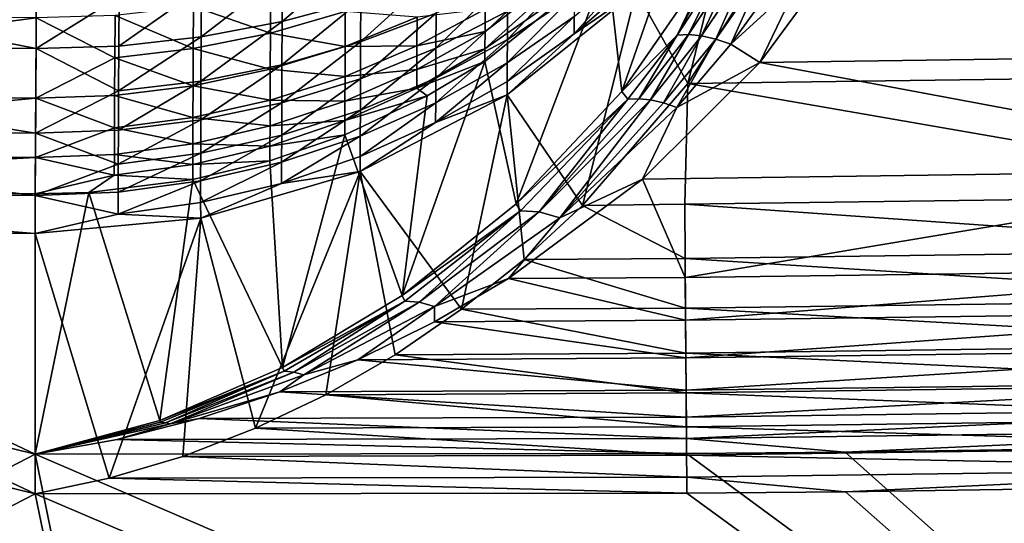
# Model space of a CAD drawing. Header units: metres. Extents: x 0 to 1200, y 0 to 700.
# Tile 17 of 51: x 579 to 652, y 108 to 145. Entities that reach past the tile are written whole.
import ezdxf

# ---------------------------------------------------------------- set-up
doc = ezdxf.new("R2010")
doc.units = ezdxf.units.M

msp = doc.modelspace()

# ---------------------------------------------------------------- linework, layer by layer
at = {"layer": 'None'}
for points in [[(629.820984, 158.581512, -405.805908), (622.318237, 149.620026, -407.386108), (623.365173, 140.051941, -346.974213)], [(629.820984, 158.581512, -405.805908), (623.365173, 140.051941, -346.974213), (630.253418, 149.998489, -353.366577)], [(632.315674, 156.940491, -406.095276), (628.283081, 140.636276, -344.544495), (624.434204, 147.52562, -407.755402)], [(634.495117, 150.436859, -349.116974), (628.283081, 140.636276, -344.544495), (632.315674, 156.940491, -406.095276)], [(676.130066, 142.795975, -341.957886), (675.945801, 152.276917, -346.38147), (640.673157, 151.744217, -346.379211)], [(537.933777, 151.453537, -448.260803), (579.750488, 143.251022, -440.499298), (537.810547, 143.693283, -440.498596)], [(537.933777, 151.453537, -448.260803), (579.790649, 151.013016, -448.260803), (579.750488, 143.251022, -440.499298)], [(622.318237, 149.620026, -407.386108), (622.323181, 151.535553, -414.523895), (613.182495, 143.220703, -412.924316)], [(613.182495, 143.220703, -412.924316), (622.323181, 151.535553, -414.523895), (613.186707, 144.528809, -417.069763)], [(622.323181, 151.535553, -414.523895), (613.192078, 146.193237, -421.08725), (613.186707, 144.528809, -417.069763)], [(633.653015, 142.200211, -341.958801), (676.130066, 142.795975, -341.957886), (640.673157, 151.744217, -346.379211)], [(633.653015, 142.200211, -341.958801), (640.673157, 151.744217, -346.379211), (636.516724, 148.176224, -345.105713)], [(675.965698, 151.253159, -349.201324), (676.15918, 141.297684, -344.556732), (634.495117, 150.436859, -349.116974)], [(579.750488, 143.251022, -440.499298), (579.790649, 151.013016, -448.260803), (585.935425, 147.139999, -444.321686)], [(634.495117, 150.436859, -349.116974), (676.15918, 141.297684, -344.556732), (628.283081, 140.636276, -344.544495)], [(603.935974, 146.840927, -437.422882), (598.080322, 145.255844, -438.750885), (603.94928, 150.284576, -441.180389)], [(598.080322, 145.255844, -438.750885), (598.095276, 148.820862, -442.642578), (603.94928, 150.284576, -441.180389)], [(613.18042, 142.276993, -408.680878), (622.318237, 149.620026, -407.386108), (613.182495, 143.220703, -412.924316)], [(622.318237, 149.620026, -407.386108), (613.18042, 142.276993, -408.680878), (615.511841, 131.677383, -339.191589)], [(622.318237, 149.620026, -407.386108), (615.511841, 131.677383, -339.191589), (623.365173, 140.051941, -346.974213)], [(630.253418, 149.998489, -353.366577), (623.365173, 140.051941, -346.974213), (627.501038, 144.258957, -347.178436)], [(627.501038, 144.258957, -347.178436), (630.159302, 149.269867, -351.389679), (630.253418, 149.998489, -353.366577)], [(609.540894, 145.899841, -431.873718), (603.92395, 143.739197, -433.383728), (609.551453, 148.861938, -435.729645)], [(603.92395, 143.739197, -433.383728), (603.935974, 146.840927, -437.422882), (609.551453, 148.861938, -435.729645)], [(619.846436, 149.226593, -424.359161), (619.840698, 147.262756, -420.589539), (614.851685, 143.92749, -422.141602)], [(619.846436, 149.226593, -424.359161), (614.851685, 143.92749, -422.141602), (614.858521, 146.038956, -426.195618)], [(624.439392, 149.536942, -415.250092), (624.43634, 148.367783, -411.546661), (619.832275, 144.359741, -412.619446)], [(624.439392, 149.536942, -415.250092), (619.832275, 144.359741, -412.619446), (619.835999, 145.637268, -416.667023)], [(628.348083, 144.293961, -346.02182), (630.873535, 149.446411, -350.0177), (627.501038, 144.258957, -347.178436)], [(630.873535, 149.446411, -350.0177), (630.159302, 149.269867, -351.389679), (627.501038, 144.258957, -347.178436)], [(629.309204, 144.188873, -344.964111), (631.757751, 149.476456, -348.738464), (628.348083, 144.293961, -346.02182)], [(631.757751, 149.476456, -348.738464), (630.873535, 149.446411, -350.0177), (628.348083, 144.293961, -346.02182)], [(632.789795, 149.360153, -347.582153), (631.757751, 149.476456, -348.738464), (629.309204, 144.188873, -344.964111)], [(630.365234, 143.945679, -344.02652), (632.789795, 149.360153, -347.582153), (629.309204, 144.188873, -344.964111)], [(633.945496, 149.100113, -346.575989), (632.789795, 149.360153, -347.582153), (630.365234, 143.945679, -344.02652)], [(631.495056, 143.569336, -343.227631), (633.945496, 149.100113, -346.575989), (630.365234, 143.945679, -344.02652)], [(635.197754, 148.70253, -345.743439), (633.945496, 149.100113, -346.575989), (631.495056, 143.569336, -343.227631)], [(592.067322, 147.770004, -443.692322), (598.095276, 148.820862, -442.642578), (592.050781, 144.118286, -439.703979)], [(598.095276, 148.820862, -442.642578), (598.080322, 145.255844, -438.750885), (592.050781, 144.118286, -439.703979)], [(614.858521, 146.038956, -426.195618), (609.531677, 143.288452, -427.780243), (614.866455, 148.501907, -430.055267)], [(609.531677, 143.288452, -427.780243), (609.540894, 145.899841, -431.873718), (614.866455, 148.501907, -430.055267)], [(624.43634, 148.367783, -411.546661), (624.434204, 147.52562, -407.755402), (619.832275, 144.359741, -412.619446)], [(636.516724, 148.176224, -345.105713), (635.197754, 148.70253, -345.743439), (631.495056, 143.569336, -343.227631)], [(633.653015, 142.200211, -341.958801), (636.516724, 148.176224, -345.105713), (631.495056, 143.569336, -343.227631)], [(592.050781, 144.118286, -439.703979), (585.917419, 143.43689, -440.274872), (592.067322, 147.770004, -443.692322)], [(585.917419, 143.43689, -440.274872), (585.935425, 147.139999, -444.321686), (592.067322, 147.770004, -443.692322)], [(597.21936, 147.458328, -436.905609), (591.476929, 146.374939, -437.813293), (597.206543, 144.400314, -432.921692)], [(602.784729, 146.013901, -431.794006), (597.21936, 147.458328, -436.905609), (597.206543, 144.400314, -432.921692)], [(624.434204, 147.52562, -407.755402), (620.44281, 131.563232, -338.214844), (614.834045, 139.811905, -409.11554)], [(624.434204, 147.52562, -407.755402), (614.834045, 139.811905, -409.11554), (619.832275, 144.359741, -412.619446)], [(628.283081, 140.636276, -344.544495), (620.44281, 131.563232, -338.214844), (624.434204, 147.52562, -407.755402)], [(579.750488, 143.251022, -440.499298), (585.935425, 147.139999, -444.321686), (585.917419, 143.43689, -440.274872)], [(603.92395, 143.739197, -433.383728), (598.066833, 142.044922, -434.56778), (603.935974, 146.840927, -437.422882)], [(598.066833, 142.044922, -434.56778), (598.080322, 145.255844, -438.750885), (603.935974, 146.840927, -437.422882)], [(619.840698, 147.262756, -420.589539), (614.846069, 142.179855, -417.923248), (614.851685, 143.92749, -422.141602)], [(619.840698, 147.262756, -420.589539), (619.835999, 145.637268, -416.667023), (614.846069, 142.179855, -417.923248)], [(537.751709, 139.989075, -430), (579.76239, 145.548981, -438.57077), (537.847046, 145.990952, -438.570068)], [(591.476929, 146.374939, -437.813293), (585.635681, 145.725983, -438.357025), (591.462769, 143.242676, -433.730713)], [(597.206543, 144.400314, -432.921692), (591.476929, 146.374939, -437.813293), (591.462769, 143.242676, -433.730713)], [(597.206543, 144.400314, -432.921692), (602.774658, 143.409714, -427.710388), (602.784729, 146.013901, -431.794006)], [(602.774658, 143.409714, -427.710388), (608.125366, 145.584625, -426.457367), (602.784729, 146.013901, -431.794006)], [(613.186707, 144.528809, -417.069763), (613.192078, 146.193237, -421.08725), (608.117798, 143.452576, -422.36261)], [(608.117798, 143.452576, -422.36261), (613.192078, 146.193237, -421.08725), (608.125366, 145.584625, -426.457367)], [(614.851685, 143.92749, -422.141602), (609.523682, 141.049789, -423.480743), (614.858521, 146.038956, -426.195618)], [(609.523682, 141.049789, -423.480743), (609.531677, 143.288452, -427.780243), (614.858521, 146.038956, -426.195618)], [(537.751709, 139.989075, -430), (579.731384, 139.547256, -430), (579.76239, 145.548981, -438.57077)], [(585.620239, 142.549789, -434.214966), (579.76239, 145.548981, -438.57077), (579.731384, 139.547256, -430)], [(585.635681, 145.725983, -438.357025), (579.76239, 145.548981, -438.57077), (585.620239, 142.549789, -434.214966)], [(591.462769, 143.242676, -433.730713), (585.635681, 145.725983, -438.357025), (585.620239, 142.549789, -434.214966)], [(592.050781, 144.118286, -439.703979), (598.080322, 145.255844, -438.750885), (592.035889, 140.829407, -435.417267)], [(598.080322, 145.255844, -438.750885), (598.066833, 142.044922, -434.56778), (592.035889, 140.829407, -435.417267)], [(608.117798, 143.452576, -422.36261), (608.125366, 145.584625, -426.457367), (602.774658, 143.409714, -427.710388)], [(609.531677, 143.288452, -427.780243), (603.913391, 141.004807, -429.095886), (609.540894, 145.899841, -431.873718)], [(603.913391, 141.004807, -429.095886), (603.92395, 143.739197, -433.383728), (609.540894, 145.899841, -431.873718)], [(619.835999, 145.637268, -416.667023), (614.841614, 140.806335, -413.570526), (614.846069, 142.179855, -417.923248)], [(619.835999, 145.637268, -416.667023), (619.832275, 144.359741, -412.619446), (614.841614, 140.806335, -413.570526)], [(613.182495, 143.220703, -412.924316), (613.186707, 144.528809, -417.069763), (608.111572, 141.687912, -418.10199)], [(608.111572, 141.687912, -418.10199), (613.186707, 144.528809, -417.069763), (608.117798, 143.452576, -422.36261)], [(592.035889, 140.829407, -435.417267), (585.901245, 140.101883, -435.92569), (592.050781, 144.118286, -439.703979)], [(585.901245, 140.101883, -435.92569), (585.917419, 143.43689, -440.274872), (592.050781, 144.118286, -439.703979)], [(591.462769, 143.242676, -433.730713), (597.19519, 141.704544, -428.692749), (597.206543, 144.400314, -432.921692)], [(597.19519, 141.704544, -428.692749), (602.774658, 143.409714, -427.710388), (597.206543, 144.400314, -432.921692)], [(603.913391, 141.004807, -429.095886), (598.054932, 139.214371, -430.127411), (603.92395, 143.739197, -433.383728)], [(598.054932, 139.214371, -430.127411), (598.066833, 142.044922, -434.56778), (603.92395, 143.739197, -433.383728)], [(614.846069, 142.179855, -417.923248), (609.517151, 139.196899, -419.007111), (614.851685, 143.92749, -422.141602)], [(609.517151, 139.196899, -419.007111), (609.523682, 141.049789, -423.480743), (614.851685, 143.92749, -422.141602)], [(619.832275, 144.359741, -412.619446), (614.834045, 139.811905, -409.11554), (614.841614, 140.806335, -413.570526)], [(623.365173, 140.051941, -346.974213), (623.831665, 139.48381, -343.955261), (627.501038, 144.258957, -347.178436)], [(627.501038, 144.258957, -347.178436), (623.831665, 139.48381, -343.955261), (624.630859, 139.514374, -342.920654)], [(624.630859, 139.514374, -342.920654), (625.51532, 139.41777, -341.963501), (628.348083, 144.293961, -346.02182)], [(624.630859, 139.514374, -342.920654), (628.348083, 144.293961, -346.02182), (627.501038, 144.258957, -347.178436)], [(625.51532, 139.41777, -341.963501), (629.309204, 144.188873, -344.964111), (628.348083, 144.293961, -346.02182)], [(629.309204, 144.188873, -344.964111), (625.51532, 139.41777, -341.963501), (626.470459, 139.195511, -341.099701)], [(630.365234, 143.945679, -344.02652), (629.309204, 144.188873, -344.964111), (626.470459, 139.195511, -341.099701)], [(626.470459, 139.195511, -341.099701), (627.480347, 138.851379, -340.343597), (630.365234, 143.945679, -344.02652)], [(627.480347, 138.851379, -340.343597), (631.495056, 143.569336, -343.227631), (630.365234, 143.945679, -344.02652)], [(537.810547, 143.693283, -440.498596), (579.717957, 136.949219, -431.5), (537.710449, 137.391327, -431.5)], [(579.750488, 143.251022, -440.499298), (579.717957, 136.949219, -431.5), (537.810547, 143.693283, -440.498596)], [(579.717957, 136.949219, -431.5), (579.750488, 143.251022, -440.499298), (585.901245, 140.101883, -435.92569)], [(585.901245, 140.101883, -435.92569), (579.750488, 143.251022, -440.499298), (585.917419, 143.43689, -440.274872)], [(585.620239, 142.549789, -434.214966), (591.450256, 140.481567, -429.397339), (591.462769, 143.242676, -433.730713)], [(591.450256, 140.481567, -429.397339), (597.19519, 141.704544, -428.692749), (591.462769, 143.242676, -433.730713)], [(602.765991, 141.177277, -423.421417), (602.774658, 143.409714, -427.710388), (597.19519, 141.704544, -428.692749)], [(608.111572, 141.687912, -418.10199), (608.117798, 143.452576, -422.36261), (602.765991, 141.177277, -423.421417)], [(602.765991, 141.177277, -423.421417), (608.117798, 143.452576, -422.36261), (602.774658, 143.409714, -427.710388)], [(609.523682, 141.049789, -423.480743), (603.904297, 138.660736, -424.592499), (609.531677, 143.288452, -427.780243)], [(603.904297, 138.660736, -424.592499), (603.913391, 141.004807, -429.095886), (609.531677, 143.288452, -427.780243)], [(613.18042, 142.276993, -408.680878), (613.182495, 143.220703, -412.924316), (608.106628, 140.301056, -413.70575)], [(608.106628, 140.301056, -413.70575), (613.182495, 143.220703, -412.924316), (608.111572, 141.687912, -418.10199)], [(627.480347, 138.851379, -340.343597), (633.653015, 142.200211, -341.958801), (631.495056, 143.569336, -343.227631)], [(579.731384, 139.547256, -430), (585.606689, 139.750076, -429.818756), (585.620239, 142.549789, -434.214966)], [(585.606689, 139.750076, -429.818756), (591.450256, 140.481567, -429.397339), (585.620239, 142.549789, -434.214966)], [(613.18042, 142.276993, -408.680878), (607.01886, 124.838074, -330.40683), (615.511841, 131.677383, -339.191589)], [(613.18042, 142.276993, -408.680878), (608.889832, 139.720154, -409.131744), (607.01886, 124.838074, -330.40683)], [(608.889832, 139.720154, -409.131744), (613.18042, 142.276993, -408.680878), (608.106628, 140.301056, -413.70575)], [(676.296509, 134.233398, -335.961761), (676.130066, 142.795975, -341.957886), (633.653015, 142.200211, -341.958801)], [(597.185486, 139.393661, -424.251404), (597.19519, 141.704544, -428.692749), (591.450256, 140.481567, -429.397339)], [(592.035889, 140.829407, -435.417267), (598.066833, 142.044922, -434.56778), (592.022766, 137.930237, -430.867218)], [(598.066833, 142.044922, -434.56778), (598.054932, 139.214371, -430.127411), (592.022766, 137.930237, -430.867218)], [(597.185486, 139.393661, -424.251404), (602.765991, 141.177277, -423.421417), (597.19519, 141.704544, -428.692749)], [(608.106628, 140.301056, -413.70575), (608.111572, 141.687912, -418.10199), (602.75885, 139.32959, -418.958893)], [(602.75885, 139.32959, -418.958893), (608.111572, 141.687912, -418.10199), (602.765991, 141.177277, -423.421417)], [(614.841614, 140.806335, -413.570526), (609.511963, 137.740692, -414.391052), (614.846069, 142.179855, -417.923248)], [(609.511963, 137.740692, -414.391052), (609.517151, 139.196899, -419.007111), (614.846069, 142.179855, -417.923248)], [(624.920532, 133.515381, -335.914886), (676.296509, 134.233398, -335.961761), (633.653015, 142.200211, -341.958801)], [(624.920532, 133.515381, -335.914886), (633.653015, 142.200211, -341.958801), (627.480347, 138.851379, -340.343597)], [(592.022766, 137.930237, -430.867218), (585.887024, 137.16217, -431.309692), (592.035889, 140.829407, -435.417267)], [(585.887024, 137.16217, -431.309692), (585.901245, 140.101883, -435.92569), (592.035889, 140.829407, -435.417267)], [(602.75885, 139.32959, -418.958893), (602.765991, 141.177277, -423.421417), (597.185486, 139.393661, -424.251404)], [(603.904297, 138.660736, -424.592499), (598.0448, 136.787949, -425.463989), (603.913391, 141.004807, -429.095886)], [(598.0448, 136.787949, -425.463989), (598.054932, 139.214371, -430.127411), (603.913391, 141.004807, -429.095886)], [(609.517151, 139.196899, -419.007111), (603.89679, 136.720657, -419.90683), (609.523682, 141.049789, -423.480743)], [(603.89679, 136.720657, -419.90683), (603.904297, 138.660736, -424.592499), (609.523682, 141.049789, -423.480743)], [(614.834045, 139.811905, -409.11554), (609.511963, 137.740692, -414.391052), (614.841614, 140.806335, -413.570526)], [(676.15918, 141.297684, -344.556732), (676.333923, 132.306503, -338.260803), (628.283081, 140.636276, -344.544495)], [(585.887024, 137.16217, -431.309692), (579.717957, 136.949219, -431.5), (585.901245, 140.101883, -435.92569)], [(591.450256, 140.481567, -429.397339), (585.606689, 139.750076, -429.818756), (591.439575, 138.114746, -424.846558)], [(591.439575, 138.114746, -424.846558), (597.185486, 139.393661, -424.251404), (591.450256, 140.481567, -429.397339)], [(608.889832, 139.720154, -409.131744), (608.106628, 140.301056, -413.70575), (602.753235, 137.877487, -414.354431)], [(602.753235, 137.877487, -414.354431), (608.106628, 140.301056, -413.70575), (602.75885, 139.32959, -418.958893)], [(628.062622, 131.665039, -338.260803), (620.44281, 131.563232, -338.214844), (628.283081, 140.636276, -344.544495)], [(628.283081, 140.636276, -344.544495), (676.333923, 132.306503, -338.260803), (628.062622, 131.665039, -338.260803)], [(537.681519, 135.568741, -420.504089), (579.731384, 139.547256, -430), (537.751709, 139.989075, -430)], [(537.681519, 135.568741, -420.504089), (579.708496, 135.121689, -420.505829), (579.731384, 139.547256, -430)], [(579.708496, 135.121689, -420.505829), (585.595032, 137.35025, -425.202332), (579.731384, 139.547256, -430)], [(585.595032, 137.35025, -425.202332), (585.606689, 139.750076, -429.818756), (579.731384, 139.547256, -430)], [(585.606689, 139.750076, -429.818756), (585.595032, 137.35025, -425.202332), (591.439575, 138.114746, -424.846558)], [(597.17749, 137.481094, -419.630524), (597.185486, 139.393661, -424.251404), (591.439575, 138.114746, -424.846558)], [(597.17749, 137.481094, -419.630524), (602.75885, 139.32959, -418.958893), (597.185486, 139.393661, -424.251404)], [(602.753235, 137.877487, -414.354431), (602.75885, 139.32959, -418.958893), (597.17749, 137.481094, -419.630524)], [(602.749146, 136.831543, -409.641083), (608.889832, 139.720154, -409.131744), (602.753235, 137.877487, -414.354431)], [(608.889832, 139.720154, -409.131744), (602.749146, 136.831543, -409.641083), (607.01886, 124.838074, -330.40683)], [(614.834045, 139.811905, -409.11554), (611.442322, 123.817657, -330.497314), (603.886597, 134.097717, -410.123138)], [(614.834045, 139.811905, -409.11554), (603.886597, 134.097717, -410.123138), (609.511963, 137.740692, -414.391052)], [(614.834045, 139.811905, -409.11554), (616.096558, 127.534744, -334.536835), (611.442322, 123.817657, -330.497314)], [(620.44281, 131.563232, -338.214844), (616.096558, 127.534744, -334.536835), (614.834045, 139.811905, -409.11554)], [(623.365173, 140.051941, -346.974213), (615.511841, 131.677383, -339.191589), (623.831665, 139.48381, -343.955261)], [(615.511841, 131.677383, -339.191589), (615.82019, 131.156815, -336.59845), (623.831665, 139.48381, -343.955261)], [(623.831665, 139.48381, -343.955261), (615.82019, 131.156815, -336.59845), (617.216431, 131.081055, -335.044189)], [(623.831665, 139.48381, -343.955261), (617.216431, 131.081055, -335.044189), (624.630859, 139.514374, -342.920654)], [(624.630859, 139.514374, -342.920654), (617.216431, 131.081055, -335.044189), (625.51532, 139.41777, -341.963501)], [(617.216431, 131.081055, -335.044189), (618.751404, 130.644638, -333.693512), (625.51532, 139.41777, -341.963501)], [(625.51532, 139.41777, -341.963501), (618.751404, 130.644638, -333.693512), (626.470459, 139.195511, -341.099701)], [(592.022766, 137.930237, -430.867218), (598.054932, 139.214371, -430.127411), (592.011536, 135.445084, -426.088898)], [(598.054932, 139.214371, -430.127411), (598.0448, 136.787949, -425.463989), (592.011536, 135.445084, -426.088898)], [(603.89679, 136.720657, -419.90683), (598.036316, 134.779739, -420.612061), (603.904297, 138.660736, -424.592499)], [(598.036316, 134.779739, -420.612061), (598.0448, 136.787949, -425.463989), (603.904297, 138.660736, -424.592499)], [(609.511963, 137.740692, -414.391052), (603.890869, 135.195953, -415.072144), (609.517151, 139.196899, -419.007111)], [(603.890869, 135.195953, -415.072144), (603.89679, 136.720657, -419.90683), (609.517151, 139.196899, -419.007111)], [(618.751404, 130.644638, -333.693512), (627.480347, 138.851379, -340.343597), (626.470459, 139.195511, -341.099701)], [(618.751404, 130.644638, -333.693512), (624.920532, 133.515381, -335.914886), (627.480347, 138.851379, -340.343597)], [(591.439575, 138.114746, -424.846558), (585.595032, 137.35025, -425.202332), (591.430725, 136.155945, -420.11203)], [(592.011536, 135.445084, -426.088898), (585.874817, 134.642365, -426.462433), (592.022766, 137.930237, -430.867218)], [(585.874817, 134.642365, -426.462433), (585.887024, 137.16217, -431.309692), (592.022766, 137.930237, -430.867218)], [(591.430725, 136.155945, -420.11203), (597.17749, 137.481094, -419.630524), (591.439575, 138.114746, -424.846558)], [(602.749146, 136.831543, -409.641083), (602.753235, 137.877487, -414.354431), (597.171143, 135.978043, -414.862823)], [(597.171143, 135.978043, -414.862823), (602.753235, 137.877487, -414.354431), (597.17749, 137.481094, -419.630524)], [(537.710449, 137.391327, -431.5), (579.693909, 132.302368, -421.531097), (537.63678, 132.749969, -421.529297)], [(579.717957, 136.949219, -431.5), (579.693909, 132.302368, -421.531097), (537.710449, 137.391327, -431.5)], [(585.585388, 135.364182, -420.399689), (585.595032, 137.35025, -425.202332), (579.708496, 135.121689, -420.505829)], [(579.717957, 136.949219, -431.5), (585.887024, 137.16217, -431.309692), (585.874817, 134.642365, -426.462433)], [(585.595032, 137.35025, -425.202332), (585.585388, 135.364182, -420.399689), (591.430725, 136.155945, -420.11203)], [(597.171143, 135.978043, -414.862823), (597.17749, 137.481094, -419.630524), (591.430725, 136.155945, -420.11203)], [(603.886597, 134.097717, -410.123138), (603.890869, 135.195953, -415.072144), (609.511963, 137.740692, -414.391052)], [(579.693909, 132.302368, -421.531097), (579.717957, 136.949219, -431.5), (585.874817, 134.642365, -426.462433)], [(592.011536, 135.445084, -426.088898), (598.0448, 136.787949, -425.463989), (592.002258, 133.388336, -421.117615)], [(598.0448, 136.787949, -425.463989), (598.036316, 134.779739, -420.612061), (592.002258, 133.388336, -421.117615)], [(597.168213, 134.890198, -409.983398), (602.749146, 136.831543, -409.641083), (597.171143, 135.978043, -414.862823)], [(602.749146, 136.831543, -409.641083), (597.168213, 134.890198, -409.983398), (598.112976, 119.475868, -320.891876)], [(603.890869, 135.195953, -415.072144), (598.029724, 133.201538, -415.605957), (603.89679, 136.720657, -419.90683)], [(598.029724, 133.201538, -415.605957), (598.036316, 134.779739, -420.612061), (603.89679, 136.720657, -419.90683)], [(607.01886, 124.838074, -330.40683), (602.749146, 136.831543, -409.641083), (598.112976, 119.475868, -320.891876)], [(591.430725, 136.155945, -420.11203), (585.585388, 135.364182, -420.399689), (591.423767, 134.616577, -415.227234)], [(591.423767, 134.616577, -415.227234), (597.171143, 135.978043, -414.862823), (591.430725, 136.155945, -420.11203)], [(597.168213, 134.890198, -409.983398), (597.171143, 135.978043, -414.862823), (591.423767, 134.616577, -415.227234)], [(537.638306, 132.863037, -410.418884), (579.708496, 135.121689, -420.505829), (537.681519, 135.568741, -420.504089)], [(537.638306, 132.863037, -410.418884), (579.694519, 132.42041, -410.418884), (579.708496, 135.121689, -420.505829)], [(579.708496, 135.121689, -420.505829), (579.694519, 132.42041, -410.418884), (585.57782, 133.803436, -415.444855)], [(585.57782, 133.803436, -415.444855), (585.585388, 135.364182, -420.399689), (579.708496, 135.121689, -420.505829)], [(591.423767, 134.616577, -415.227234), (585.585388, 135.364182, -420.399689), (585.57782, 133.803436, -415.444855)], [(592.002258, 133.388336, -421.117615), (585.864685, 132.556992, -421.419678), (592.011536, 135.445084, -426.088898)], [(585.864685, 132.556992, -421.419678), (585.874817, 134.642365, -426.462433), (592.011536, 135.445084, -426.088898)], [(603.890869, 135.195953, -415.072144), (603.886597, 134.097717, -410.123138), (598.029724, 133.201538, -415.605957)], [(579.693909, 132.302368, -421.531097), (585.874817, 134.642365, -426.462433), (585.864685, 132.556992, -421.419678)], [(591.420288, 133.499863, -410.228546), (591.423767, 134.616577, -415.227234), (585.57782, 133.803436, -415.444855)], [(591.420288, 133.499863, -410.228546), (597.168213, 134.890198, -409.983398), (591.423767, 134.616577, -415.227234)], [(598.112976, 119.475868, -320.891876), (597.168213, 134.890198, -409.983398), (591.420288, 133.499863, -410.228546)], [(592.002258, 133.388336, -421.117615), (598.036316, 134.779739, -420.612061), (591.994934, 131.772003, -415.988586)], [(598.036316, 134.779739, -420.612061), (598.029724, 133.201538, -415.605957), (591.994934, 131.772003, -415.988586)], [(628.101685, 126.2006, -328.568542), (676.296509, 134.233398, -335.961761), (624.920532, 133.515381, -335.914886)], [(676.296509, 134.233398, -335.961761), (628.101685, 126.2006, -328.568542), (676.440125, 126.842949, -328.568542)], [(579.696045, 113.024178, -300.418884), (495.589264, 133.755981, -410.418884), (483.747131, 63.147396, -8.263518)], [(537.638306, 132.863037, -410.418884), (495.589264, 133.755981, -410.418884), (579.696045, 113.024178, -300.418884)], [(579.694519, 132.42041, -410.418884), (583.67749, 132.530731, -410.399445), (585.57782, 133.803436, -415.444855)], [(585.57782, 133.803436, -415.444855), (583.67749, 132.530731, -410.399445), (591.420288, 133.499863, -410.228546)], [(591.420288, 133.499863, -410.228546), (583.67749, 132.530731, -410.399445), (588.960999, 115.544914, -310.84436)], [(598.112976, 119.475868, -320.891876), (591.420288, 133.499863, -410.228546), (588.960999, 115.544914, -310.84436)], [(596.101379, 114.955841, -316.605499), (592.01532, 130.60405, -410.739166), (603.886597, 134.097717, -410.123138)], [(603.886597, 134.097717, -410.123138), (592.01532, 130.60405, -410.739166), (598.029724, 133.201538, -415.605957)], [(601.325684, 117.457596, -321.424652), (596.101379, 114.955841, -316.605499), (603.886597, 134.097717, -410.123138)], [(603.886597, 134.097717, -410.123138), (606.484558, 120.432266, -326.096924), (601.325684, 117.457596, -321.424652)], [(611.442322, 123.817657, -330.497314), (606.484558, 120.432266, -326.096924), (603.886597, 134.097717, -410.123138)], [(614.933655, 126.126747, -328.568054), (628.101685, 126.2006, -328.568542), (624.920532, 133.515381, -335.914886)], [(614.933655, 126.126747, -328.568054), (624.920532, 133.515381, -335.914886), (618.751404, 130.644638, -333.693512)], [(537.63678, 132.749969, -421.529297), (579.67926, 129.466034, -410.93985), (537.589417, 129.909012, -410.93985)], [(579.693909, 132.302368, -421.531097), (579.67926, 129.466034, -410.93985), (537.63678, 132.749969, -421.529297)], [(579.694519, 132.42041, -410.418884), (537.638306, 132.863037, -410.418884), (579.696045, 113.024178, -300.418884)], [(591.994934, 131.772003, -415.988586), (585.85675, 130.918213, -416.217102), (592.002258, 133.388336, -421.117615)], [(585.85675, 130.918213, -416.217102), (585.864685, 132.556992, -421.419678), (592.002258, 133.388336, -421.117615)], [(598.029724, 133.201538, -415.605957), (592.01532, 130.60405, -410.739166), (591.994934, 131.772003, -415.988586)], [(579.67926, 129.466034, -410.93985), (579.693909, 132.302368, -421.531097), (585.85675, 130.918213, -416.217102)], [(585.85675, 130.918213, -416.217102), (579.693909, 132.302368, -421.531097), (585.864685, 132.556992, -421.419678)], [(583.67749, 132.530731, -410.399445), (579.694519, 132.42041, -410.418884), (579.696045, 113.024178, -300.418884)], [(588.960999, 115.544914, -310.84436), (583.67749, 132.530731, -410.399445), (579.696045, 113.024178, -300.418884)], [(676.333923, 132.306503, -338.260803), (676.412598, 128.257614, -334.549011), (628.062622, 131.665039, -338.260803)], [(592.01532, 130.60405, -410.739166), (585.85675, 130.918213, -416.217102), (591.994934, 131.772003, -415.988586)], [(615.511841, 131.677383, -339.191589), (607.01886, 124.838074, -330.40683), (615.82019, 131.156815, -336.59845)], [(616.096558, 127.534744, -334.536835), (620.44281, 131.563232, -338.214844), (628.091553, 127.615494, -334.549011)], [(628.091553, 127.615494, -334.549011), (620.44281, 131.563232, -338.214844), (628.062622, 131.665039, -338.260803)], [(676.412598, 128.257614, -334.549011), (628.091553, 127.615494, -334.549011), (628.062622, 131.665039, -338.260803)], [(579.67926, 110.069801, -300.939819), (483.818024, 60.626972, -11.263518), (495.506744, 130.802704, -410.93985)], [(495.506744, 130.802704, -410.93985), (537.589417, 129.909012, -410.93985), (579.67926, 110.069801, -300.939819)], [(592.01532, 130.60405, -410.739166), (579.67926, 129.466034, -410.93985), (585.85675, 130.918213, -416.217102)], [(592.01532, 130.60405, -410.739166), (585.195129, 111.229424, -306.285339), (579.67926, 129.466034, -410.93985)], [(590.68103, 112.860367, -311.518951), (585.195129, 111.229424, -306.285339), (592.01532, 130.60405, -410.739166)], [(596.101379, 114.955841, -316.605499), (590.68103, 112.860367, -311.518951), (592.01532, 130.60405, -410.739166)], [(607.01886, 124.838074, -330.40683), (607.216553, 124.423882, -328.364807), (615.82019, 131.156815, -336.59845)], [(615.82019, 131.156815, -336.59845), (607.216553, 124.423882, -328.364807), (608.289368, 124.339478, -327.224976)], [(615.82019, 131.156815, -336.59845), (608.289368, 124.339478, -327.224976), (617.216431, 131.081055, -335.044189)], [(617.216431, 131.081055, -335.044189), (608.289368, 124.339478, -327.224976), (609.418274, 124.036011, -326.180664)], [(618.751404, 130.644638, -333.693512), (617.216431, 131.081055, -335.044189), (609.418274, 124.036011, -326.180664)], [(609.418274, 124.036011, -326.180664), (614.933655, 126.126747, -328.568054), (618.751404, 130.644638, -333.693512)], [(537.589417, 129.909012, -410.93985), (579.67926, 129.466034, -410.93985), (579.67926, 110.069801, -300.939819)], [(585.195129, 111.229424, -306.285339), (579.67926, 110.069801, -300.939819), (579.67926, 129.466034, -410.93985)], [(616.096558, 127.534744, -334.536835), (628.091553, 127.615494, -334.549011), (628.118103, 123.903374, -330.497833)], [(676.484741, 124.546097, -330.497833), (628.091553, 127.615494, -334.549011), (676.412598, 128.257614, -334.549011)], [(628.118103, 123.903374, -330.497833), (628.091553, 127.615494, -334.549011), (676.484741, 124.546097, -330.497833)], [(611.442322, 123.817657, -330.497314), (616.096558, 127.534744, -334.536835), (628.118103, 123.903374, -330.497833)], [(609.424988, 122.893639, -324.37323), (614.933655, 126.126747, -328.568054), (609.418274, 124.036011, -326.180664)], [(609.424988, 122.893639, -324.37323), (628.124451, 123.012733, -324.415924), (614.933655, 126.126747, -328.568054)], [(628.124451, 123.012733, -324.415924), (628.101685, 126.2006, -328.568542), (614.933655, 126.126747, -328.568054)], [(628.101685, 126.2006, -328.568542), (628.124451, 123.012733, -324.415924), (676.440125, 126.842949, -328.568542)], [(676.440125, 126.842949, -328.568542), (628.124451, 123.012733, -324.415924), (676.502075, 123.655602, -324.415924)], [(607.01886, 124.838074, -330.40683), (598.112976, 119.475868, -320.891876), (607.216553, 124.423882, -328.364807)], [(598.112976, 119.475868, -320.891876), (598.228088, 119.202248, -319.48291), (607.216553, 124.423882, -328.364807)], [(607.216553, 124.423882, -328.364807), (598.228088, 119.202248, -319.48291), (598.954102, 119.122887, -318.736755)], [(607.216553, 124.423882, -328.364807), (598.954102, 119.122887, -318.736755), (608.289368, 124.339478, -327.224976)], [(608.289368, 124.339478, -327.224976), (598.954102, 119.122887, -318.736755), (599.696411, 118.941483, -318.025269)], [(608.289368, 124.339478, -327.224976), (599.696411, 118.941483, -318.025269), (609.418274, 124.036011, -326.180664)], [(609.418274, 124.036011, -326.180664), (599.696411, 118.941483, -318.025269), (603.713318, 120.061928, -319.932922)], [(603.713318, 120.061928, -319.932922), (609.424988, 122.893639, -324.37323), (609.418274, 124.036011, -326.180664)], [(628.118103, 123.903374, -330.497833), (676.484741, 124.546097, -330.497833), (676.549805, 121.199196, -326.137482)], [(606.484558, 120.432266, -326.096924), (611.442322, 123.817657, -330.497314), (628.142029, 120.555931, -326.137482)], [(611.442322, 123.817657, -330.497314), (628.118103, 123.903374, -330.497833), (628.142029, 120.555931, -326.137482)], [(628.142029, 120.555931, -326.137482), (628.118103, 123.903374, -330.497833), (676.549805, 121.199196, -326.137482)], [(676.502075, 123.655602, -324.415924), (628.124451, 123.012733, -324.415924), (628.144531, 120.19812, -319.997742)], [(676.502075, 123.655602, -324.415924), (628.144531, 120.19812, -319.997742), (676.556763, 120.841446, -319.997742)], [(603.713318, 120.061928, -319.932922), (628.144531, 120.19812, -319.997742), (609.424988, 122.893639, -324.37323)], [(628.144531, 120.19812, -319.997742), (628.124451, 123.012733, -324.415924), (609.424988, 122.893639, -324.37323)], [(628.142029, 120.555931, -326.137482), (676.549805, 121.199196, -326.137482), (676.607239, 118.244171, -321.49826)], [(601.325684, 117.457596, -321.424652), (606.484558, 120.432266, -326.096924), (628.163086, 117.600418, -321.49826)], [(606.484558, 120.432266, -326.096924), (628.142029, 120.555931, -326.137482), (628.163086, 117.600418, -321.49826)], [(628.163086, 117.600418, -321.49826), (628.142029, 120.555931, -326.137482), (676.607239, 118.244171, -321.49826)], [(628.144531, 120.19812, -319.997742), (628.161804, 117.780846, -315.345428), (676.556763, 120.841446, -319.997742)], [(628.161804, 117.780846, -315.345428), (676.603699, 118.424568, -315.345428), (676.556763, 120.841446, -319.997742)], [(597.910278, 117.673492, -315.337769), (628.161804, 117.780846, -315.345428), (603.713318, 120.061928, -319.932922)], [(599.696411, 118.941483, -318.025269), (597.910278, 117.673492, -315.337769), (603.713318, 120.061928, -319.932922)], [(628.161804, 117.780846, -315.345428), (628.144531, 120.19812, -319.997742), (603.713318, 120.061928, -319.932922)], [(598.112976, 119.475868, -320.891876), (588.960999, 115.544914, -310.84436), (598.228088, 119.202248, -319.48291)], [(588.960999, 115.544914, -310.84436), (589.015869, 115.411797, -310.128082), (598.228088, 119.202248, -319.48291)], [(598.228088, 119.202248, -319.48291), (589.015869, 115.411797, -310.128082), (589.381897, 115.359291, -309.760315)], [(598.228088, 119.202248, -319.48291), (589.381897, 115.359291, -309.760315), (598.954102, 119.122887, -318.736755)], [(598.954102, 119.122887, -318.736755), (589.381897, 115.359291, -309.760315), (589.749878, 115.280495, -309.399261)], [(598.954102, 119.122887, -318.736755), (589.749878, 115.280495, -309.399261), (599.696411, 118.941483, -318.025269)], [(599.696411, 118.941483, -318.025269), (589.749878, 115.280495, -309.399261), (597.910278, 117.673492, -315.337769)], [(676.603699, 118.424568, -315.345428), (628.161804, 117.780846, -315.345428), (628.176147, 115.77755, -310.501068)], [(628.163086, 117.600418, -321.49826), (676.607239, 118.244171, -321.49826), (676.656555, 115.706314, -316.61319)], [(676.603699, 118.424568, -315.345428), (628.176147, 115.77755, -310.501068), (676.642639, 116.4216, -310.501068)], [(589.749878, 115.280495, -309.399261), (591.897156, 115.677216, -310.493927), (597.910278, 117.673492, -315.337769)], [(591.897156, 115.677216, -310.493927), (628.176147, 115.77755, -310.501068), (597.910278, 117.673492, -315.337769)], [(596.101379, 114.955841, -316.605499), (601.325684, 117.457596, -321.424652), (628.181274, 115.062141, -316.61319)], [(628.176147, 115.77755, -310.501068), (628.161804, 117.780846, -315.345428), (597.910278, 117.673492, -315.337769)], [(601.325684, 117.457596, -321.424652), (628.163086, 117.600418, -321.49826), (628.181274, 115.062141, -316.61319)], [(628.181274, 115.062141, -316.61319), (628.163086, 117.600418, -321.49826), (676.656555, 115.706314, -316.61319)], [(676.642639, 116.4216, -310.501068), (628.176147, 115.77755, -310.501068), (628.187378, 114.203011, -305.509399)], [(628.187378, 114.203011, -305.509399), (676.673279, 114.847321, -305.509399), (676.642639, 116.4216, -310.501068)], [(588.960999, 115.544914, -310.84436), (579.696045, 113.024178, -300.418884), (589.015869, 115.411797, -310.128082)], [(589.015869, 115.411797, -310.128082), (579.696045, 113.024178, -300.418884), (589.381897, 115.359291, -309.760315)], [(589.381897, 115.359291, -309.760315), (579.696045, 113.024178, -300.418884), (589.749878, 115.280495, -309.399261)], [(589.749878, 115.280495, -309.399261), (579.696045, 113.024178, -300.418884), (585.80127, 114.122574, -305.500793)], [(585.80127, 114.122574, -305.500793), (628.187378, 114.203011, -305.509399), (591.897156, 115.677216, -310.493927)], [(585.80127, 114.122574, -305.500793), (591.897156, 115.677216, -310.493927), (589.749878, 115.280495, -309.399261)], [(628.187378, 114.203011, -305.509399), (628.176147, 115.77755, -310.501068), (591.897156, 115.677216, -310.493927)], [(628.181274, 115.062141, -316.61319), (676.656555, 115.706314, -316.61319), (676.697449, 113.603088, -311.526459)], [(590.68103, 112.860367, -311.518951), (596.101379, 114.955841, -316.605499), (628.196289, 112.958572, -311.526459)], [(596.101379, 114.955841, -316.605499), (628.181274, 115.062141, -316.61319), (628.196289, 112.958572, -311.526459)], [(628.196289, 112.958572, -311.526459), (628.181274, 115.062141, -316.61319), (676.697449, 113.603088, -311.526459)], [(639.99939, 113.174637, -300.418884), (676.673279, 114.847321, -305.509399), (628.187378, 114.203011, -305.509399)], [(639.99939, 113.174637, -300.418884), (676.694946, 113.717155, -300.418884), (676.673279, 114.847321, -305.509399)], [(579.696045, 113.024178, -300.418884), (628.195679, 113.072662, -300.418884), (585.80127, 114.122574, -305.500793)], [(628.195679, 113.072662, -300.418884), (628.187378, 114.203011, -305.509399), (585.80127, 114.122574, -305.500793)], [(628.195679, 113.072662, -300.418884), (639.99939, 113.174637, -300.418884), (628.187378, 114.203011, -305.509399)], [(676.694946, 113.717155, -300.418884), (639.99939, 113.174637, -300.418884), (696.698914, 62.626514, -8.263518)], [(483.747131, 63.147396, -8.263518), (590.219543, 61.469044, -8.263518), (579.696045, 113.024178, -300.418884)], [(696.698914, 62.626514, -8.263518), (628.195679, 113.072662, -300.418884), (579.696045, 113.024178, -300.418884)], [(590.219543, 61.469044, -8.263518), (696.698914, 62.626514, -8.263518), (579.696045, 113.024178, -300.418884)], [(590.68103, 112.860367, -311.518951), (628.196289, 112.958572, -311.526459), (628.208069, 111.305229, -306.285034)], [(639.99939, 113.174637, -300.418884), (628.195679, 113.072662, -300.418884), (696.698914, 62.626514, -8.263518)], [(628.196289, 112.958572, -311.526459), (676.697449, 113.603088, -311.526459), (676.729553, 111.950012, -306.285034)], [(628.208069, 111.305229, -306.285034), (628.196289, 112.958572, -311.526459), (676.729553, 111.950012, -306.285034)], [(585.195129, 111.229424, -306.285339), (590.68103, 112.860367, -311.518951), (628.208069, 111.305229, -306.285034)], [(676.729553, 111.950012, -306.285034), (640.029297, 110.220367, -300.93985), (628.208069, 111.305229, -306.285034)], [(676.729553, 111.950012, -306.285034), (676.752502, 110.763321, -300.93985), (640.029297, 110.220367, -300.93985)], [(628.216797, 110.118317, -300.93985), (579.67926, 110.069801, -300.939819), (585.195129, 111.229424, -306.285339)], [(628.208069, 111.305229, -306.285034), (628.216797, 110.118317, -300.93985), (585.195129, 111.229424, -306.285339)], [(640.029297, 110.220367, -300.93985), (628.216797, 110.118317, -300.93985), (628.208069, 111.305229, -306.285034)], [(640.029297, 110.220367, -300.93985), (676.752502, 110.763321, -300.93985), (696.702881, 60.108574, -11.263518)], [(579.67926, 110.069801, -300.939819), (590.257019, 58.951645, -11.263518), (483.818024, 60.626972, -11.263518)], [(628.216797, 110.118317, -300.93985), (696.702881, 60.108574, -11.263518), (579.67926, 110.069801, -300.939819)], [(696.702881, 60.108574, -11.263518), (590.257019, 58.951645, -11.263518), (579.67926, 110.069801, -300.939819)], [(628.216797, 110.118317, -300.93985), (640.029297, 110.220367, -300.93985), (696.702881, 60.108574, -11.263518)]]:
    msp.add_3dface(points, dxfattribs=at)

doc.saveas('drawing.dxf')
